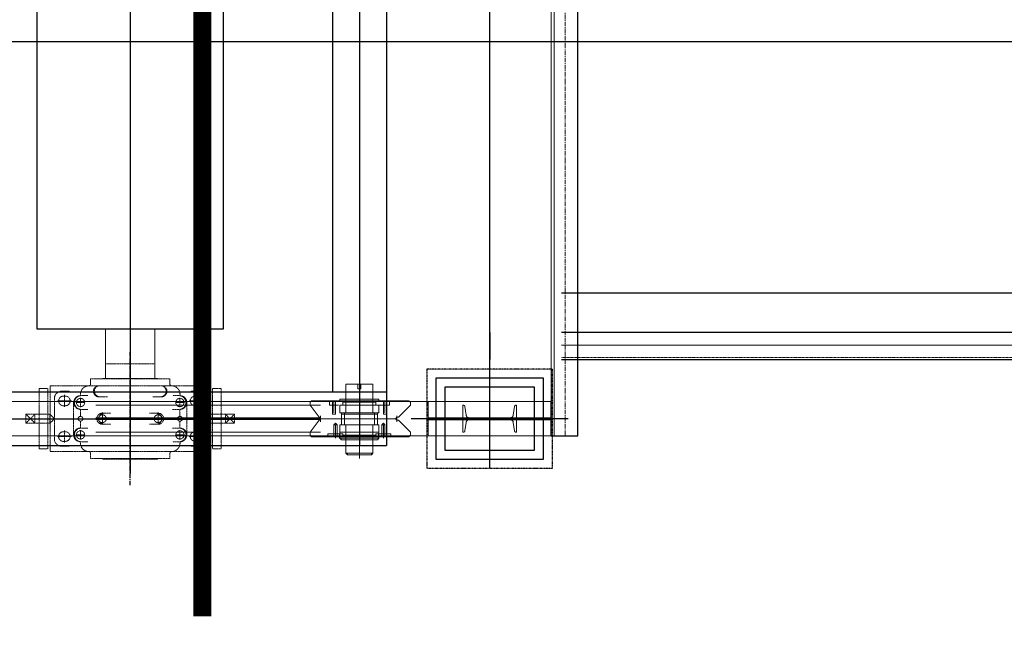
# Model space of a CAD drawing. Header units: inches. Extents: x -204116 to 930598, y -391373 to 256461.
# Tile 68 of 225: x -140822 to -138082, y 244956 to 246642. Entities that reach past the tile are written whole.
import ezdxf
from ezdxf.lldxf.tags import DXFTag

# ---------------------------------------------------------------- set-up
doc = ezdxf.new("R2010")
doc.units = ezdxf.units.IN
doc.header["$LTSCALE"] = 10
doc.header["$MEASUREMENT"] = 0
for name, pattern in [('CENTER', [2, 1.25, -0.25, 0.25, -0.25]), ('HIDDEN', [0.375, 0.25, -0.125]), ('PHANTOM', [2.5, 1.25, -0.25, 0.25, -0.25, 0.25, -0.25]), ('PHANTOM2', [1.25, 0.625, -0.125, 0.125, -0.125, 0.125, -0.125])]:
    doc.linetypes.add(name, pattern=pattern)
for name, color, linetype in [('BELT', 4, 'Continuous'), ('FDN', 8, 'PHANTOM'), ('LAYER_17564_42344', 7, 'Continuous')]:
    doc.layers.add(name, color=color, linetype=linetype)
for name, color, linetype, lineweight in [('BEV0002', 1, 'CENTER', 9), ('cen', 2, 'CENTER2', 25), ('HIDDEN', 1, 'HIDDEN', 25), ('OBJECT', 7, 'Continuous', 25), ('P', 5, 'PHANTOM2', 9), ('PHAN', 8, 'PHANTOM2', 5)]:
    doc.layers.add(name, color=color, linetype=linetype, lineweight=lineweight)
tags = doc.linetypes.add('CENTER2', pattern=[1.125, 0.75, -0.125, 0.125, -0.125]).pattern_tags.tags
tags[10:11] = [DXFTag(74, 4), DXFTag(75, 0), DXFTag(340, '0'), DXFTag(46, 1.0), DXFTag(50, 0.0), DXFTag(44, 0.0), DXFTag(45, 0.0)]
tags[8:9] = [DXFTag(74, 4), DXFTag(75, 0), DXFTag(340, '0'), DXFTag(46, 1.0), DXFTag(50, 0.0), DXFTag(44, 0.0), DXFTag(45, 0.0)]
tags[6:7] = [DXFTag(74, 4), DXFTag(75, 0), DXFTag(340, '0'), DXFTag(46, 1.0), DXFTag(50, 0.0), DXFTag(44, 0.0), DXFTag(45, 0.0)]
tags[4:5] = [DXFTag(74, 4), DXFTag(75, 0), DXFTag(340, '0'), DXFTag(46, 1.0), DXFTag(50, 0.0), DXFTag(44, 0.0), DXFTag(45, 0.0)]

# ---------------------------------------------------------------- blocks, each defined once
blk = doc.blocks.new('TakeUp Plan')
for p, q in [((713, 1125, -2), (713, -1125, -2)), ((1245.9, -1097.5, -6.5), (1245.9, 1097.5, -2.4)), ((563, 975, -2), (563, -975, -2)), ((-750.6, -975, -2), (713, -975, -2)), ((1171.4, -1097.5, -2.1), (1171.4, -1002.5, -2.1)), ((583.8, -1104.2, -2), (583.8, -1091.7, -2)), ((692.2, -1104.2, -2), (692.2, -1091.7, -2)), ((1171.4, -1097.5, -2), (1245.9, -1097.5, -6.5)), ((-750.6, -1125, -2), (713, -1125, -2))]:
    blk.add_line(p, q)
at = {"color": 1, "linetype": 'CENTER'}
blk.add_line((0, -1235, -2), (0, -865, -2), dxfattribs=at)
blk.add_line((0, -1235, -2), (0, -865, -2), dxfattribs=at)
at = {"color": 1}
blk.add_line((1218.7, -1050, -2), (782.1, -1050, -2), dxfattribs=at)
at = {"elevation": -2}
for points in [[(-260, 800), (-260, -800), (260, -800), (260, 800)], [(1125.4, -962.5), (875.4, -962.5), (875.4, -1137.5), (1125.4, -1137.5)]]:
    blk.add_lwpolyline(points, close=True, dxfattribs=at)
at = {"color": 2, "elevation": -2}
blk.add_lwpolyline([(1150.4, -937.5), (850.4, -937.5), (850.4, -1162.5), (1150.4, -1162.5)], close=True, dxfattribs=at)
at = {"elevation": -2}
for points in [[(829.4, -1047.9), (1171.4, -1047.9)], [(829.4, -1052.1), (1171.4, -1052.1)]]:
    blk.add_lwpolyline(points, dxfattribs=at)
at = {"layer": 'BEV0002'}
blk.add_line((1210.9, -1097.5, -6.5), (1210.9, 1097.5, -2.4), dxfattribs=at)
at = {"layer": 'cen', "linetype": 'CENTER', "ltscale": 500}
for p, q in [((0, 1202.7, -2), (0, -1202.7, -2)), ((1000.4, -1187.5, -2), (1000.4, 1187.5, -2)), ((638, 975, -2), (638, -1125, -2)), ((-5720.6, -1050, -2), (1175.4, -1050, -2))]:
    blk.add_line(p, q, dxfattribs=at)
at = {"layer": 'FDN', "ltscale": 0.03, "elevation": -2}
blk.add_lwpolyline([(1175.4, -912.5), (825.4, -912.5), (825.4, -1187.5), (1175.4, -1187.5)], close=True, dxfattribs=at)
at = {"layer": 'LAYER_17564_42344', "color": 251, "linetype": 'Continuous', "lineweight": 0}
for p, q in [((-68.7, -937.8, -2), (-68.7, -800, -2)), ((68.7, -937.8, -2), (68.7, -800, -2))]:
    blk.add_line(p, q, dxfattribs=at)
at = {"layer": 'P', "color": 0, "linetype": 'Continuous'}
blk.add_line((829.4, -1097.5, -2), (829.4, -1002.5, -2), dxfattribs=at)
for points, elevation in [([(1171.4, 1097.5), (1171.4, -1097.5)], -7), ([(1179.7, 1097.5), (1179.7, -1097.5)], -6.9), ([(600.5, -954.1), (600.5, -1033.3)], -2), ([(600.5, -954.1), (604.6, -954.1), (638, -954.1)], -2), ([(633.8, -954.1), (633.8, -966.6)], -2), ([(642.2, -954.1), (642.2, -954.1), (642.2, -954.1), (642.2, -954.1), (633.8, -954.1), (633.8, -954.1)], -2), ([(633.8, -954.1), (642.2, -954.1)], -2), ([(638, -1160.5), (638, -939.5)], -2), ([(638, -943.7), (638, -1156.3)], -2), ([(675.5, -954.1), (671.4, -954.1), (638, -954.1)], -2), ([(642.2, -954.1), (642.2, -966.6)], -2), ([(675.5, -954.1), (675.5, -1033.3)], -2), ([(638, -1058.3), (638, -966.6), (642.2, -966.6), (633.8, -966.6)], -2), ([(638, -1120.9), (638, -983.3)], -2), ([(638, -1120.9), (638, -983.3)], -2), ([(-5720.6, -1002.5), (1171.4, -1002.5)], -2), ([(504.6, -1000), (500.4, -1004.1)], -2), ([(500.4, -1004.1), (500.4, -1012.5), (500.4, -1012.5)], -2), ([(525.4, -1045.8), (500.4, -1012.5)], -2), ([(725.6, -1000), (504.6, -1000)], -2), ([(579.6, -1000), (554.6, -1000)], -2), ([(554.6, -1000), (554.6, -1004.1), (554.6, -1012.5), (554.6, -1012.5), (562.9, -1012.5)], -2), ([(554.6, -1004.1), (554.6, -1000)], -2), ([(554.6, -1004.1), (554.6, -1012.5), (571.3, -1012.5)], -2), ([(562.9, -1000), (562.9, -1012.5)], -2), ([(562.9, -1012.5), (562.9, -1037.5)], -2), ([(562.9, -1012.5), (562.9, -1037.5), (562.9, -1037.5)], -2), ([(567.1, -1000), (567.1, -1012.5)], -2), ([(567.1, -1000), (567.1, -1033.3)], -2), ([(571.3, -1000), (571.3, -1012.5)], -2), ([(571.3, -1012.5), (579.6, -1012.5)], -2), ([(571.3, -1012.5), (571.3, -1037.5)], -2), ([(571.3, -1012.5), (571.3, -1037.5)], -2), ([(583.8, -1000), (583.8, -995.8), (588, -995.8)], -2), ([(638, -1033.3), (583.8, -1033.3), (583.8, -1012.5)], -2), ([(638, -1012.5), (583.8, -1012.5)], -2), ([(600.5, -995.8), (588, -995.8)], -2), ([(592.1, -1012.5), (588, -1012.5)], -2), ([(600.5, -1000), (600.5, -1004.1), (592.1, -1004.1)], -2), ([(592.1, -1004.1), (592.1, -1012.5)], -2), ([(600.5, -995.8), (600.5, -995.8), (638, -995.8)], -2), ([(600.5, -1000), (600.5, -995.8), (600.5, -995.8), (600.5, -995.8)], -2), ([(638, -1004.1), (600.5, -1004.1)], -2), ([(675.5, -995.8), (675.5, -995.8), (638, -995.8)], -2), ([(638, -1004.1), (675.5, -1004.1)], -2), ([(638, -1033.3), (692.2, -1033.3), (692.2, -1012.5)], -2), ([(638, -1012.5), (692.2, -1012.5)], -2), ([(675.5, -1000), (675.5, -995.8), (675.5, -995.8), (675.5, -995.8)], -2), ([(675.5, -995.8), (688, -995.8)], -2), ([(675.5, -1000), (675.5, -1004.1), (683.9, -1004.1)], -2), ([(683.9, -1004.1), (683.9, -1012.5)], -2), ([(683.9, -1012.5), (688, -1012.5)], -2), ([(692.2, -1000), (692.2, -995.8), (688, -995.8)], -2), ([(700.6, -1012.5), (688, -1012.5)], -2), ([(708.9, -1012.5), (692.2, -1012.5)], -2), ([(704.7, -1000), (704.7, -1012.5)], -2), ([(721.4, -1004.1), (721.4, -1012.5), (704.7, -1012.5)], -2), ([(704.7, -1012.5), (704.7, -1037.5)], -2), ([(704.7, -1012.5), (704.7, -1037.5)], -2), ([(708.9, -1000), (708.9, -1012.5)], -2), ([(708.9, -1000), (708.9, -1033.3)], -2), ([(721.4, -1012.5), (708.9, -1012.5)], -2), ([(721.4, -1000), (721.4, -1004.1), (721.4, -1012.5), (721.4, -1012.5), (713.1, -1012.5)], -2), ([(713.1, -1000), (713.1, -1012.5)], -2), ([(713.1, -1012.5), (713.1, -1037.5)], -2), ([(713.1, -1012.5), (713.1, -1037.5), (713.1, -1037.5)], -2), ([(725.6, -1000), (775.6, -1000)], -2), ([(746.4, -1045.8), (779.8, -1012.5)], -2), ([(779.8, -1004.1), (775.6, -1000)], -2), ([(779.8, -1012.5), (779.8, -1004.1)], -2), ([(562.9, -1037.5), (571.3, -1037.5), (567.1, -1037.5), (562.9, -1037.5)], -2), ([(583.8, -1016.6), (583.8, -1033.3), (588, -1033.3), (588, -1037.5), (588, -1066.7)], -2), ([(588, -1033.3), (583.8, -1033.3)], -2), ([(588, -1037.5), (588, -1033.3)], -2), ([(588, -1037.5), (588, -1033.3)], -2), ([(638, -1037.5), (588, -1037.5)], -2), ([(596.3, -1033.3), (596.3, -1066.7)], -2), ([(596.3, -1033.3), (638, -1033.3)], -2), ([(638, -1033.3), (600.5, -1033.3)], -2), ([(638, -1033.3), (675.5, -1033.3)], -2), ([(679.7, -1033.3), (638, -1033.3)], -2), ([(638, -1037.5), (688, -1037.5)], -2), ([(679.7, -1033.3), (679.7, -1066.7)], -2), ([(692.2, -1016.6), (692.2, -1033.3), (688, -1033.3), (688, -1037.5), (688, -1066.7)], -2), ([(688, -1037.5), (688, -1033.3)], -2), ([(688, -1033.3), (692.2, -1033.3)], -2), ([(688, -1037.5), (688, -1033.3)], -2), ([(713.1, -1037.5), (704.7, -1037.5), (708.9, -1037.5), (713.1, -1037.5)], -2), ([(525.4, -1054.2), (500.4, -1087.5)], -2), ([(529.6, -1045.8), (525.4, -1045.8)], -2), ([(529.6, -1054.2), (525.4, -1054.2)], -2), ([(529.6, -1058.3), (529.6, -1041.7)], -2), ([(529.6, -1041.7), (529.6, -1058.3)], -2), ([(529.6, -1045.8), (529.6, -1054.2)], -2), ([(529.6, -1054.2), (529.6, -1045.8)], -2), ([(529.6, -1050), (742.3, -1050)], -2), ([(567.1, -1066.7), (575.5, -1066.7), (571.3, -1062.5), (567.1, -1066.7)], -2), ([(567.1, -1091.7), (567.1, -1066.7)], -2), ([(567.1, -1091.7), (567.1, -1066.7), (567.1, -1066.7)], -2), ([(571.3, -1091.7), (571.3, -1066.7)], -2), ([(575.5, -1091.7), (575.5, -1066.7)], -2), ([(638, -1066.7), (583.8, -1066.7)], -2), ([(583.8, -1087.5), (583.8, -1066.7), (588, -1066.7), (588, -1066.7), (588, -1066.7), (583.8, -1066.7)], -2), ([(638, -1066.7), (588, -1066.7)], -2), ([(638, -1066.7), (596.3, -1066.7)], -2), ([(638, -1066.7), (600.5, -1066.7)], -2), ([(600.5, -1066.7), (600.5, -1145.9)], -2), ([(700.6, -1050), (638, -1050)], -2), ([(638, -1066.7), (692.2, -1066.7)], -2), ([(638, -1066.7), (688, -1066.7)], -2), ([(638, -1066.7), (675.5, -1066.7)], -2), ([(638, -1066.7), (679.7, -1066.7)], -2), ([(675.5, -1066.7), (675.5, -1145.9)], -2), ([(692.2, -1087.5), (692.2, -1066.7), (688, -1066.7), (688, -1066.7), (688, -1066.7), (692.2, -1066.7)], -2), ([(708.9, -1066.7), (700.6, -1066.7), (704.7, -1062.5), (708.9, -1066.7)], -2), ([(700.6, -1091.7), (700.6, -1066.7)], -2), ([(704.7, -1091.7), (704.7, -1066.7)], -2), ([(708.9, -1091.7), (708.9, -1066.7)], -2), ([(708.9, -1091.7), (708.9, -1066.7), (708.9, -1066.7)], -2), ([(742.3, -1054.2), (738.1, -1050), (742.3, -1045.8)], -2), ([(742.3, -1045.8), (738.1, -1050), (742.3, -1054.2)], -2), ([(742.3, -1058.3), (742.3, -1041.7)], -2), ([(742.3, -1041.7), (742.3, -1058.3)], -2), ([(746.4, -1045.8), (742.3, -1045.8)], -2), ([(742.3, -1045.8), (746.4, -1045.8)], -2), ([(742.3, -1054.2), (746.4, -1054.2)], -2), ([(746.4, -1054.2), (742.3, -1054.2)], -2), ([(746.4, -1054.2), (779.8, -1087.5)], -2), ([(500.4, -1095.9), (500.4, -1087.5), (500.4, -1087.5)], -2), ([(504.6, -1100), (500.4, -1095.9)], -2), ([(550.4, -1100), (550.4, -1091.7)], -2), ([(550.4, -1100), (550.4, -1091.7)], -2), ([(550.4, -1091.7), (575.5, -1091.7)], -2), ([(550.4, -1100), (550.4, -1095.9)], -2), ([(554.6, -1091.7), (567.1, -1091.7)], -2), ([(567.1, -1091.7), (583.8, -1091.7)], -2), ([(567.1, -1100), (567.1, -1091.7)], -2), ([(571.3, -1104.2), (571.3, -1070.8)], -2), ([(571.3, -1104.2), (571.3, -1087.5)], -2), ([(575.5, -1091.7), (588, -1091.7)], -2), ([(575.5, -1100), (575.5, -1091.7)], -2), ([(583.8, -1070.8), (583.8, -1087.5)], -2), ([(583.8, -1091.7), (583.8, -1087.5), (583.8, -1091.7), (583.8, -1087.5)], -2), ([(638, -1087.5), (583.8, -1087.5)], -2), ([(592.1, -1091.7), (588, -1091.7)], -2), ([(592.1, -1095.9), (592.1, -1091.7)], -2), ([(592.1, -1095.9), (592.1, -1095.9), (600.5, -1095.9)], -2), ([(600.5, -1104.2), (600.5, -1104.2), (600.5, -1108.4), (600.5, -1104.2), (600.5, -1100), (600.5, -1100), (600.5, -1095.9)], -2), ([(638, -1095.9), (600.5, -1095.9)], -2), ([(638, -1120.9), (638, -1075)], -2), ([(638, -1120.9), (638, -1075)], -2), ([(638, -1087.5), (692.2, -1087.5)], -2), ([(638, -1095.9), (675.5, -1095.9)], -2), ([(683.9, -1095.9), (683.9, -1095.9), (675.5, -1095.9)], -2), ([(675.5, -1104.2), (675.5, -1104.2), (675.5, -1108.4), (675.5, -1104.2), (675.5, -1100), (675.5, -1100), (675.5, -1095.9)], -2), ([(683.9, -1091.7), (688, -1091.7)], -2), ([(683.9, -1095.9), (683.9, -1091.7)], -2), ([(700.6, -1091.7), (688, -1091.7)], -2), ([(692.2, -1070.8), (692.2, -1087.5)], -2), ([(692.2, -1091.7), (692.2, -1087.5), (692.2, -1091.7), (692.2, -1087.5)], -2), ([(708.9, -1091.7), (692.2, -1091.7)], -2), ([(700.6, -1100), (700.6, -1091.7)], -2), ([(725.6, -1091.7), (700.6, -1091.7)], -2), ([(704.7, -1104.2), (704.7, -1070.8)], -2), ([(704.7, -1104.2), (704.7, -1087.5)], -2), ([(721.4, -1091.7), (708.9, -1091.7)], -2), ([(708.9, -1100), (708.9, -1091.7)], -2), ([(725.6, -1100), (725.6, -1091.7)], -2), ([(725.6, -1100), (725.6, -1091.7)], -2), ([(725.6, -1100), (725.6, -1095.9)], -2), ([(779.8, -1095.9), (775.6, -1100)], -2), ([(779.8, -1087.5), (779.8, -1095.9)], -2), ([(-5720.6, -1097.5), (1171.4, -1097.5)], -2), ([(638, -1100), (504.6, -1100)], -2), ([(583.8, -1104.2), (583.8, -1104.2), (588, -1108.4)], -2), ([(583.8, -1104.2), (638, -1104.2)], -2), ([(600.5, -1108.4), (588, -1108.4)], -2), ([(600.5, -1108.4), (600.5, -1108.4), (638, -1108.4)], -2), ([(771.4, -1100), (638, -1100)], -2), ([(692.2, -1104.2), (638, -1104.2)], -2), ([(675.5, -1108.4), (675.5, -1108.4), (638, -1108.4)], -2), ([(675.5, -1108.4), (688, -1108.4)], -2), ([(692.2, -1104.2), (692.2, -1104.2), (688, -1108.4)], -2), ([(696.4, -1100), (721.4, -1100)], -2), ([(721.4, -1100), (725.6, -1100)], -2), ([(725.6, -1100), (775.6, -1100)], -2), ([(671.4, -1150.1), (671.4, -1145.9), (600.5, -1145.9), (604.6, -1150.1), (671.4, -1150.1)], -2), ([(604.6, -1150.1), (604.6, -1145.9), (675.5, -1145.9), (671.4, -1150.1), (604.6, -1150.1)], -2)]:
    blk.add_lwpolyline(points, dxfattribs=dict(at, elevation=elevation))
at = {"layer": 'P', "color": 2, "linetype": 'HIDDEN', "ltscale": 250, "elevation": -2}
for points in [[(-5720.6, -1012.5), (829.4, -1012.5)], [(-5720.6, -1047.9), (825.4, -1047.9)], [(-5720.6, -1052.1), (825.4, -1052.1)], [(-5720.6, -1087.5), (829.4, -1087.5)]]:
    blk.add_lwpolyline(points, dxfattribs=at)
blk.add_lwpolyline([(925.4, -1087.5), (925.4, -1012.5), (927, -1012.5, -0.373885), (931.5, -1016.4), (934.8, -1039.8, 0.373885), (943.7, -1047.5), (1057.1, -1047.5, 0.373885), (1066, -1039.8), (1069.3, -1016.4, -0.373885), (1073.8, -1012.5), (1075.4, -1012.5), (1075.4, -1087.5), (1073.8, -1087.5, -0.373885), (1069.3, -1083.6), (1066, -1060.2, 0.373885), (1057.1, -1052.5), (943.7, -1052.5, 0.373885), (934.8, -1060.2), (931.5, -1083.6, -0.373885), (927, -1087.5)], format="xyb", close=True, dxfattribs=at)
at = {"layer": 'PHAN', "ltscale": 0.130467}
for p, q in [((-68.7, -897.3, -2), (0, -897.3, -2)), ((-68.7, -937.8, -2), (-68.7, -897.3, -2)), ((-68.7, -897.3, -2), (0, -897.3, -2)), ((-68.7, -937.8, -2), (-68.7, -897.3, -2)), ((68.7, -897.3, -2), (0, -897.3, -2)), ((68.7, -897.3, -2), (0, -897.3, -2)), ((68.7, -937.8, -2), (68.7, -897.3, -2)), ((68.7, -937.8, -2), (68.7, -897.3, -2)), ((-222.6, -958.4, -2), (0, -958.4, -2)), ((-222.6, -1141.6, -2), (-222.6, -958.4, -2)), ((-110.7, -939.3, -2), (0, -939.3, -2)), ((-110.7, -954.6, -2), (-110.7, -939.3, -2)), ((-79.5, -958.4, -2), (-59.5, -958.4, -2)), ((-76.3, -939.3, -2), (-76.3, -938.5, -2)), ((-75.6, -937.8, -2), (0, -937.8, -2)), ((75.6, -937.8, -2), (0, -937.8, -2)), ((110.7, -939.3, -2), (0, -939.3, -2)), ((222.6, -958.4, -2), (0, -958.4, -2)), ((79.5, -958.4, -2), (59.5, -958.4, -2)), ((76.3, -939.3, -2), (76.3, -938.5, -2)), ((110.7, -954.6, -2), (110.7, -939.3, -2)), ((222.6, -1141.6, -2), (222.6, -958.4, -2)), ((-253.5, -966, -2), (-253.5, -1134, -2)), ((-253.5, -966, -2), (-229, -966, -2)), ((-229, -966, -2), (-229, -1134, -2)), ((-191.6, -973.7, -2), (-168.6, -973.7, -2)), ((-183.2, -1017, -2), (-183.2, -983.8, -2)), ((-138.3, -985.8, -2), (-118.3, -985.8, -2)), ((138.3, -985.8, -2), (118.3, -985.8, -2)), ((191.6, -973.7, -2), (168.6, -973.7, -2)), ((183.2, -1017, -2), (183.2, -983.8, -2)), ((229, -1134, -2), (229, -966, -2)), ((253.5, -966, -2), (229, -966, -2)), ((253.5, -1134, -2), (253.5, -966, -2)), ((-210.7, -1107.3, -2), (-210.7, -992.7, -2)), ((-202.7, -1000.4, -2), (-163.7, -1000.4, -2)), ((-185.9, -987, -2), (-180.5, -987, -2)), ((-185.9, -1013.7, -2), (-180.5, -1013.7, -2)), ((-157.4, -1095.1, -2), (-157.4, -1004.9, -2)), ((-151.2, -1004.9, -2), (-125.5, -1004.9, -2)), ((-138.3, -1017.8, -2), (-138.3, -992, -2)), ((-83, -988.7, -2), (-62.8, -988.7, -2)), ((83, -988.7, -2), (62.8, -988.7, -2)), ((151.2, -1004.9, -2), (125.5, -1004.9, -2)), ((138.3, -1017.8, -2), (138.3, -992, -2)), ((157.4, -1095.1, -2), (157.4, -1004.9, -2)), ((202.7, -1000.4, -2), (163.7, -1000.4, -2)), ((185.9, -987, -2), (180.5, -987, -2)), ((185.9, -1013.7, -2), (180.5, -1013.7, -2)), ((210.7, -1107.3, -2), (210.7, -992.7, -2)), ((-290.3, -1062.6, -2), (-290.3, -1037.4, -2)), ((-290.3, -1037.4, -2), (-223.3, -1037.4, -2)), ((-265.1, -1062.6, -2), (-290.3, -1037.4, -2)), ((-265.1, -1037.4, -2), (-290.3, -1062.6, -2)), ((-265.1, -1062.6, -2), (-265.1, -1037.4, -2)), ((-223.3, -1037.4, -2), (-210.7, -1050, -2)), ((-223.3, -1062.6, -2), (-223.3, -1037.4, -2)), ((-138.3, -1024, -2), (-118.1, -1024, -2)), ((-138.3, -1043.4, -2), (-138.3, -1024, -2)), ((-77.4, -1067.4, -2), (-77.4, -1032.6, -2)), ((-73.9, -1034.8, -2), (-53.6, -1034.8, -2)), ((73.9, -1034.8, -2), (53.6, -1034.8, -2)), ((77.4, -1067.4, -2), (77.4, -1032.6, -2)), ((138.3, -1024, -2), (118.1, -1024, -2)), ((138.3, -1043.4, -2), (138.3, -1024, -2)), ((223.3, -1037.4, -2), (210.7, -1050, -2)), ((290.3, -1037.4, -2), (223.3, -1037.4, -2)), ((223.3, -1062.6, -2), (223.3, -1037.4, -2)), ((265.1, -1062.6, -2), (290.3, -1037.4, -2)), ((265.1, -1037.4, -2), (290.3, -1062.6, -2)), ((265.1, -1062.6, -2), (265.1, -1037.4, -2)), ((290.3, -1062.6, -2), (290.3, -1037.4, -2)), ((-223.3, -1062.6, -2), (-290.3, -1062.6, -2)), ((-210.7, -1050, -2), (-223.3, -1062.6, -2)), ((0, -1050, -2), (-221.4, -1050, -2)), ((-138.3, -1076, -2), (-138.3, -1056.6, -2)), ((-90.8, -1048.5, -2), (-65.6, -1048.5, -2)), ((-90.8, -1051.5, -2), (-65.6, -1051.5, -2)), ((-73.9, -1065.2, -2), (-53.6, -1065.2, -2)), ((0, -1050, -2), (221.4, -1050, -2)), ((73.9, -1065.2, -2), (53.6, -1065.2, -2)), ((90.8, -1048.5, -2), (65.6, -1048.5, -2)), ((90.8, -1051.5, -2), (65.6, -1051.5, -2)), ((138.3, -1076, -2), (138.3, -1056.6, -2)), ((210.7, -1050, -2), (223.3, -1062.6, -2)), ((223.3, -1062.6, -2), (290.3, -1062.6, -2)), ((-185.9, -1086.3, -2), (-180.5, -1086.3, -2)), ((-183.2, -1083, -2), (-183.2, -1116.2, -2)), ((-151.2, -1095.1, -2), (-125.5, -1095.1, -2)), ((-138.3, -1076, -2), (-118.1, -1076, -2)), ((-138.3, -1082.2, -2), (-138.3, -1108, -2)), ((138.3, -1076, -2), (118.1, -1076, -2)), ((151.2, -1095.1, -2), (125.5, -1095.1, -2)), ((138.3, -1082.2, -2), (138.3, -1108, -2)), ((185.9, -1086.3, -2), (180.5, -1086.3, -2)), ((183.2, -1083, -2), (183.2, -1116.2, -2)), ((-202.7, -1099.6, -2), (-163.7, -1099.6, -2)), ((-185.9, -1113, -2), (-180.5, -1113, -2)), ((-138.3, -1114.2, -2), (-118.3, -1114.2, -2)), ((138.3, -1114.2, -2), (118.3, -1114.2, -2)), ((202.7, -1099.6, -2), (163.7, -1099.6, -2)), ((185.9, -1113, -2), (180.5, -1113, -2)), ((-253.5, -1134, -2), (-229, -1134, -2)), ((-222.6, -1141.6, -2), (0, -1141.6, -2)), ((-191.6, -1126.3, -2), (-168.7, -1126.3, -2)), ((-110.7, -1145.4, -2), (-110.7, -1160.7, -2)), ((222.6, -1141.6, -2), (0, -1141.6, -2)), ((110.7, -1145.4, -2), (110.7, -1160.7, -2)), ((191.6, -1126.3, -2), (168.7, -1126.3, -2)), ((253.5, -1134, -2), (229, -1134, -2)), ((-110.7, -1160.7, -2), (0, -1160.7, -2)), ((-76.3, -1160.7, -2), (-76.3, -1161.5, -2)), ((-75.6, -1162.2, -2), (0, -1162.2, -2)), ((110.7, -1160.7, -2), (0, -1160.7, -2)), ((75.6, -1162.2, -2), (0, -1162.2, -2)), ((76.3, -1160.7, -2), (76.3, -1161.5, -2))]:
    blk.add_line(p, q, dxfattribs=at)
for centre, radius in [((-138.3, -1004.9, -2), 11.5), ((138.3, -1004.9, -2), 11.5), ((-138.3, -1050, -2), 6.64), ((138.3, -1050, -2), 6.64), ((-138.3, -1095.1, -2), 11.5), ((138.3, -1095.1, -2), 11.5)]:
    blk.add_circle(centre, radius, dxfattribs=at)
for centre, radius, start, end in [((-114.9, -982.1, -2), 23.7, 89.3517, 189.0758), ((-114.5, -954.6, -2), 3.82, 270, 0), ((-86.7, -973.7, -2), 15.5, 98.5899, 283.5077), ((-84.4, -973.3, -2), 15.5, 107.0347, 275.063), ((-75.6, -938.5, -2), 0.763, 90, 180), ((75.6, -938.5, -2), 0.763, 0, 90), ((86.7, -973.7, -2), 15.5, 256.4923, 81.4101), ((84.4, -973.3, -2), 15.5, 264.937, 72.9653), ((114.5, -954.6, -2), 3.82, 180, 270), ((114.9, -982.1, -2), 23.7, 350.9242, 90.6483), ((-191.6, -992.7, -2), 19.1, 90, 180), ((-138.3, -1004.9, -2), 19.1, 90, 270), ((-136, -1004.9, -2), 19.2, 96.9134, 263.0866), ((136, -1004.9, -2), 19.2, 276.9134, 83.0866), ((138.3, -1004.9, -2), 19.1, 270, 90), ((191.6, -992.7, -2), 19.1, 0, 90), ((-185.9, -1000.4, -2), 13.4, 90, 270), ((-180.5, -1000.4, -2), 13.4, 270, 90), ((180.5, -1000.4, -2), 13.4, 90, 270), ((185.9, -1000.4, -2), 13.4, 270, 90), ((-77.4, -1050, -2), 15.6, 76.9634, 283.0366), ((-73, -1050, -2), 15.2, 93.3003, 174.2336), ((-77.4, -1050, -2), 10.8, 8.1206, 171.8794), ((77.4, -1050, -2), 10.8, 8.1206, 171.8794), ((77.4, -1050, -2), 15.6, 256.9634, 103.0366), ((73, -1050, -2), 15.2, 5.7664, 86.6997), ((-90.8, -1050.8, -2), 2.29, 90, 160.5288), ((-90.8, -1049.2, -2), 2.29, 199.4712, 270), ((-73, -1050, -2), 15.2, 185.7664, 266.6997), ((-77.4, -1050, -2), 10.8, 188.1206, 351.8794), ((-65.6, -1050.8, -2), 2.29, 19.4712, 90), ((-65.6, -1049.2, -2), 2.29, 270, 340.5288), ((65.6, -1050.8, -2), 2.29, 90, 160.5288), ((65.6, -1049.2, -2), 2.29, 199.4712, 270), ((77.4, -1050, -2), 10.8, 188.1206, 351.8794), ((73, -1050, -2), 15.2, 273.3003, 354.2336), ((90.8, -1050.8, -2), 2.29, 19.4712, 90), ((90.8, -1049.2, -2), 2.29, 270, 340.5288), ((-185.9, -1099.6, -2), 13.4, 90, 270), ((-180.5, -1099.6, -2), 13.4, 270, 90), ((-138.3, -1095.1, -2), 19.1, 90, 270), ((-136, -1095.1, -2), 19.2, 96.9134, 263.0866), ((138.3, -1095.1, -2), 19.1, 270, 90), ((136, -1095.1, -2), 19.2, 276.9134, 83.0866), ((180.5, -1099.6, -2), 13.4, 90, 270), ((185.9, -1099.6, -2), 13.4, 270, 90), ((-191.6, -1107.3, -2), 19.1, 180, 270), ((-114.9, -1117.9, -2), 23.7, 170.9242, 270.6483), ((114.9, -1117.9, -2), 23.7, 269.3517, 9.0758), ((191.6, -1107.3, -2), 19.1, 270, 0), ((-114.5, -1145.4, -2), 3.82, 0, 90), ((114.5, -1145.4, -2), 3.82, 90, 180), ((-75.6, -1161.5, -2), 0.763, 180, 270), ((75.6, -1161.5, -2), 0.763, 270, 0)]:
    blk.add_arc(centre, radius, start, end, dxfattribs=at)
blk = doc.blocks.new('XCZxZxDSAD')
at = {"color": 1, "ltscale": 500}
blk.add_line((-205657.6, -4918.4, -4.2), (-191595.9, -4918.4, -4.4), dxfattribs=at)
at = {"color": 1, "linetype": 'CENTER', "lineweight": 0, "ltscale": 0.5}
blk.add_line((-201964, -4918.4, 4420572.3), (-16122.2, -4918.4, 4420572.3), dxfattribs=at)
blk.add_line((-202163.6, -5728.4, -0.1), (-202163.6, -5803.4, -0.1))
at = {"const_width": 50, "elevation": -5.2}
blk.add_lwpolyline([(-202963.5, -6518.4), (-202963.5, 1181.6)], dxfattribs=at)
at = {"layer": 'BELT'}
blk.add_line((-201964, -5618.4, 12543902.7), (-17790.8, -5618.4, 4928009.3), dxfattribs=at)
at = {"layer": 'cen', "linetype": 'CENTER2', "lineweight": 9, "ltscale": 0.01}
blk.add_line((-201964, -5763.4, 12650530.7), (-19087.9, -5763.4, 4713819.2), dxfattribs=at)
at = {"layer": 'HIDDEN', "lineweight": 9, "ltscale": 0.01}
blk.add_line((-201964, -5797.7, 12650534.1), (-19087.9, -5797.7, 4713823), dxfattribs=at)
at = {"layer": 'OBJECT'}
for p, q in [((-19087.9, -5728.4, 4713823), (-201964, -5728.4, 12650534.1)), ((-201964, -5803.4, 12650534.1), (-19087.9, -5803.4, 4713823))]:
    blk.add_line(p, q, dxfattribs=at)
blk.add_blockref('TakeUp Plan', (-203164, -4918.4))

msp = doc.modelspace()

# ---------------------------------------------------------------- block references
msp.add_blockref('XCZxZxDSAD', (62649.9, 251499.7, -4480163))

doc.saveas('drawing.dxf')
